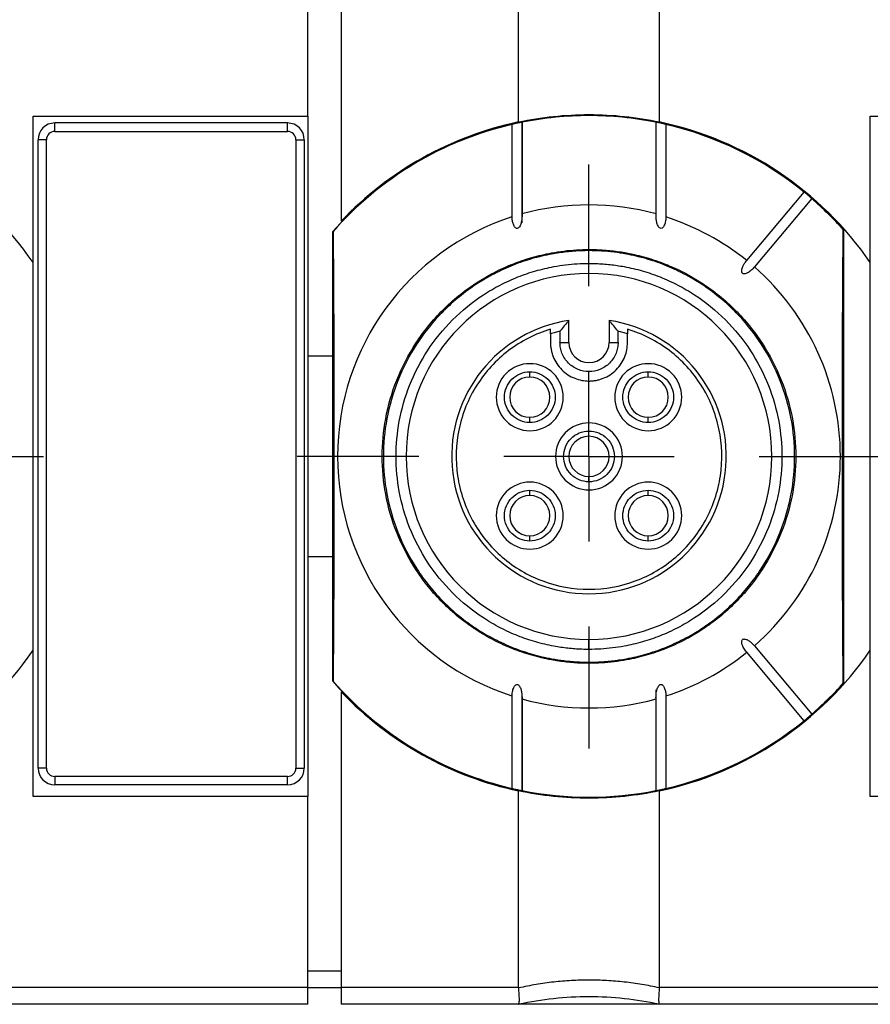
# Model space of a CAD drawing. Header units: millimetres. Extents: x 13 to 546, y 13 to 419.
# Tile 26 of 35: x 282 to 307, y 164 to 193. Entities that reach past the tile are written whole.
import ezdxf

# ---------------------------------------------------------------- set-up
doc = ezdxf.new("R2010")
doc.units = ezdxf.units.MM
doc.header["$LTSCALE"] = 2
doc.linetypes.add('SLD-Center', pattern=[19.05, 15.24, -1.27, 1.27, -1.27])
doc.layers.add('CENTER', color=40, linetype='SLD-Center')

# ---------------------------------------------------------------- blocks, each defined once
blk = doc.blocks.new('SW_CENTERMARKSYMBOL_10')
at = {"layer": 'CENTER', "color": 0}
for p, q in [((0, 5.08), (0, 8.715)), ((0, 0), (0, 2.54)), ((-5.08, 0), (-8.715, 0)), ((0, 0), (-2.54, 0)), ((0, 0), (0, -2.54)), ((0, 0), (2.54, 0)), ((5.08, 0), (8.715, 0)), ((0, -5.08), (0, -8.715))]:
    blk.add_line(p, q, dxfattribs=at)
blk = doc.blocks.new('SW_CENTERMARKSYMBOL_11')
at = {"layer": 'CENTER', "color": 0}
for p, q in [((0, 5.08), (0, 8.715)), ((0, 0), (0, 2.54)), ((-5.08, 0), (-8.715, 0)), ((0, 0), (-2.54, 0)), ((0, 0), (0, -2.54)), ((0, 0), (2.54, 0)), ((5.08, 0), (8.715, 0)), ((0, -5.08), (0, -8.715))]:
    blk.add_line(p, q, dxfattribs=at)

msp = doc.modelspace()

# ---------------------------------------------------------------- linework, layer by layer
for p, q in [((291.408, 203.268), (291.408, 187.308)), ((290.408, 190.438), (290.408, 200.138)), ((296.708, 190.27), (296.708, 200.307)), ((300.908, 200.307), (300.908, 190.27)), ((282.208, 190.438), (290.408, 190.438)), ((282.208, 186.075), (282.208, 190.438)), ((290.408, 190.438), (290.408, 183.288)), ((298.808, 190.459), (298.808, 190.463)), ((307.208, 190.438), (315.408, 190.438)), ((307.208, 186.075), (307.208, 190.438)), ((289.808, 190.238), (282.858, 190.238)), ((282.858, 189.988), (282.858, 190.238)), ((289.808, 189.988), (289.808, 190.238)), ((296.51, 187.434), (296.51, 190.196)), ((296.808, 187.428), (296.808, 190.296)), ((296.808, 190.26), (296.808, 187.523)), ((300.808, 190.287), (300.808, 187.37)), ((300.809, 187.523), (300.809, 190.26)), ((301.107, 190.196), (301.107, 187.434)), ((282.858, 189.988), (289.808, 189.988)), ((282.358, 170.988), (282.358, 189.738)), ((282.608, 189.738), (282.358, 189.738)), ((282.608, 170.988), (282.608, 189.738)), ((290.058, 189.738), (290.058, 170.988)), ((290.058, 189.738), (290.308, 189.738)), ((290.308, 189.738), (290.308, 170.988)), ((303.518, 186.134), (305.23, 188.175)), ((305.46, 187.982), (303.748, 185.941)), ((296.808, 187.259), (296.808, 187.428)), ((291.158, 186.997), (291.168, 187.001)), ((291.158, 183.288), (291.158, 186.997)), ((306.399, 187.057), (306.408, 187.054)), ((306.408, 187.054), (306.408, 173.523)), ((298.808, 186.429), (298.808, 186.463)), ((282.208, 174.502), (282.208, 186.075)), ((298.808, 185.748), (298.808, 186.048)), ((307.208, 174.502), (307.208, 186.075)), ((298.208, 183.688), (298.208, 184.344)), ((299.408, 184.344), (299.408, 183.688)), ((297.658, 183.944), (297.658, 183.688)), ((297.941, 184.021), (297.941, 183.688)), ((299.676, 183.688), (299.676, 184.021)), ((299.958, 183.688), (299.958, 183.944)), ((297.941, 183.688), (298.208, 183.688)), ((299.408, 183.688), (299.676, 183.688)), ((290.408, 183.288), (291.158, 183.288)), ((290.408, 183.288), (290.408, 177.288)), ((291.158, 177.288), (291.158, 183.288)), ((297.041, 182.656), (297.041, 182.814)), ((300.576, 182.656), (300.576, 182.814)), ((297.041, 181.299), (297.041, 181.456)), ((300.576, 181.299), (300.576, 181.456)), ((298.808, 180.888), (298.808, 181.046)), ((298.808, 179.531), (298.808, 179.688)), ((297.041, 179.121), (297.041, 179.278)), ((300.576, 179.121), (300.576, 179.278)), ((297.041, 177.763), (297.041, 177.921)), ((300.576, 177.763), (300.576, 177.921)), ((290.408, 177.288), (290.408, 170.138)), ((291.158, 177.288), (290.408, 177.288)), ((291.158, 173.58), (291.158, 177.288)), ((298.808, 174.528), (298.808, 174.828)), ((303.748, 174.636), (305.46, 172.595)), ((282.208, 170.138), (282.208, 174.502)), ((305.23, 172.402), (303.518, 174.443)), ((307.208, 170.138), (307.208, 174.502)), ((298.808, 174.113), (298.808, 174.148)), ((291.168, 173.576), (291.158, 173.58)), ((306.408, 173.523), (306.399, 173.52)), ((291.408, 173.268), (291.408, 164.438)), ((296.51, 170.381), (296.51, 173.143)), ((296.808, 170.29), (296.808, 173.207)), ((300.808, 173.318), (300.808, 173.149)), ((300.808, 173.149), (300.808, 170.281)), ((301.107, 173.143), (301.107, 170.381)), ((296.808, 173.054), (296.808, 170.317)), ((300.809, 170.317), (300.809, 173.054)), ((282.608, 170.988), (282.358, 170.988)), ((289.808, 170.738), (282.858, 170.738)), ((282.858, 170.738), (282.858, 170.488)), ((289.808, 170.488), (289.808, 170.738)), ((290.058, 170.988), (290.308, 170.988)), ((289.808, 170.488), (282.858, 170.488)), ((290.408, 170.138), (282.208, 170.138)), ((290.408, 164.438), (290.408, 170.138)), ((296.708, 164.438), (296.708, 170.307)), ((300.908, 170.307), (300.908, 164.438)), ((315.408, 170.138), (307.208, 170.138)), ((290.408, 164.938), (291.408, 164.938)), ((290.408, 164.438), (275.908, 164.438)), ((290.408, 163.938), (290.408, 164.438)), ((290.408, 164.438), (291.408, 164.438)), ((291.408, 164.438), (291.408, 163.938)), ((296.708, 164.438), (291.408, 164.438)), ((315.408, 164.438), (300.908, 164.438)), ((290.408, 163.938), (275.908, 163.938)), ((296.708, 163.938), (291.408, 163.938)), ((300.908, 163.938), (296.708, 163.938)), ((315.408, 163.938), (300.908, 163.938))]:
    msp.add_line(p, q)
at = {"flags": 128}
for points in [[(291.168, 187.001), (291.178, 185.388), (291.186, 183.719), (291.191, 182.013), (291.193, 180.288), (291.191, 178.564), (291.186, 176.857), (291.178, 175.189), (291.168, 173.576)], [(306.399, 173.52), (306.388, 175.145), (306.38, 176.827), (306.376, 178.548), (306.374, 180.288), (306.376, 182.029), (306.38, 183.749), (306.388, 185.432), (306.399, 187.057)]]:
    msp.add_lwpolyline(points, dxfattribs=at)
for centre, radius, start, end in [((298.808, 180.288), 10.175, 90, 119.8341), ((298.808, 180.288), 10.17, 90, 101.3466), ((298.808, 180.288), 10.175, 41.675, 90), ((298.808, 180.288), 10.17, 78.6534, 90), ((273.808, 180.288), 10.2, 34.5603, 78.1188), ((282.858, 189.738), 0.5, 90, 180), ((289.808, 189.738), 0.5, 0, 90), ((298.808, 180.288), 10.17, 103.0639, 138.7014), ((298.808, 180.288), 10.2, 101.8812, 136.5096), ((298.808, 180.288), 10.2, 34.5603, 78.1188), ((298.808, 180.288), 10.17, 50.8451, 76.9361), ((298.808, 180.288), 10.175, 119.8341, 124.3139), ((298.808, 180.288), 10.175, 124.3139, 138.7503), ((298.808, 180.288), 7.507, 74.5401, 105.4599), ((298.808, 180.288), 10.17, 41.7236, 49.1549), ((298.808, 180.288), 7.507, 107.8335, 252.1665), ((298.808, 180.288), 7.507, 51.145, 72.1665), ((298.808, 180.288), 5.46, 90, 270), ((298.808, 180.288), 5.46, 270, 90), ((298.808, 180.288), 7.507, 311.145, 48.855), ((298.808, 180.288), 4.1, 98.415, 270), ((298.808, 180.288), 4.1, 270, 81.585), ((298.808, 183.688), 0.6, 180, 0), ((297.041, 182.056), 0.6, 90, 270), ((297.041, 182.056), 0.6, 270, 90), ((300.576, 182.056), 0.6, 90, 270), ((300.576, 182.056), 0.6, 270, 90), ((298.808, 180.288), 0.6, 90, 270), ((298.808, 180.288), 0.6, 270, 90), ((297.041, 178.521), 0.6, 90, 270), ((297.041, 178.521), 0.6, 270, 90), ((300.576, 178.521), 0.6, 90, 270), ((300.576, 178.521), 0.6, 270, 90), ((273.808, 180.288), 10.2, 281.8812, 325.4397), ((298.808, 180.288), 10.2, 281.8812, 325.4397), ((298.808, 180.288), 7.507, 287.8335, 308.855), ((298.808, 180.288), 10.175, 221.2497, 318.325), ((298.808, 180.288), 10.17, 221.2986, 256.9361), ((298.808, 180.288), 10.17, 310.8451, 318.2764), ((298.808, 180.288), 10.2, 223.4904, 258.1188), ((298.808, 180.288), 7.507, 254.5401, 285.4599), ((298.808, 180.288), 10.17, 283.0639, 309.1549), ((282.858, 170.988), 0.5, 180, 270), ((289.808, 170.988), 0.5, 270, 0), ((298.808, 180.288), 10.17, 258.6534, 281.3466)]:
    msp.add_arc(centre, radius, start, end)
for points in [[(296.708, 190.27), (297.393, 190.414), (298.093, 190.488), (298.808, 190.488)], [(298.808, 190.488), (299.524, 190.488), (300.224, 190.414), (300.908, 190.27)], [(282.858, 189.988), (282.721, 189.988), (282.608, 189.876), (282.608, 189.738)], [(290.058, 189.738), (290.058, 189.876), (289.946, 189.988), (289.808, 189.988)], [(297.658, 183.944), (297.658, 183.991), (297.658, 184.037), (297.658, 184.084)], [(297.941, 184.021), (297.893, 184.009), (297.798, 183.986), (297.705, 183.958), (297.658, 183.944)], [(299.958, 183.944), (299.912, 183.958), (299.819, 183.986), (299.724, 184.009), (299.676, 184.021)], [(299.958, 184.084), (299.959, 184.037), (299.959, 183.991), (299.958, 183.944)], [(282.608, 170.988), (282.608, 170.85), (282.721, 170.738), (282.858, 170.738)], [(289.808, 170.738), (289.946, 170.738), (290.058, 170.85), (290.058, 170.988)], [(296.709, 164.427), (296.709, 164.431), (296.708, 164.435), (296.708, 164.438)], [(300.908, 164.438), (300.908, 164.435), (300.908, 164.431), (300.908, 164.427)], [(298.808, 164.161), (298.103, 164.161), (297.398, 164.087), (296.709, 163.939)], [(300.908, 163.939), (300.219, 164.087), (299.514, 164.161), (298.808, 164.161)], [(296.708, 163.938), (296.708, 163.938), (296.709, 163.938), (296.709, 163.939)], [(300.908, 163.939), (300.908, 163.938), (300.908, 163.938), (300.908, 163.938)]]:
    msp.add_open_spline(points, degree=3)
for points, knots in [([(296.808, 190.26), (296.808, 190.26), (296.809, 190.261), (296.799, 190.259), (296.776, 190.255), (296.732, 190.246), (296.668, 190.233), (296.606, 190.219), (296.557, 190.208), (296.521, 190.199), (296.514, 190.197), (296.51, 190.196)], [0, 0, 0, 0, 0.088383, 0.170528, 0.251307, 0.378551, 0.49786, 0.617188, 0.747596, 0.873083, 1, 1, 1, 1]), ([(301.107, 190.196), (301.105, 190.196), (301.101, 190.198), (301.084, 190.202), (301.055, 190.209), (301.011, 190.219), (300.949, 190.233), (300.885, 190.246), (300.836, 190.256), (300.808, 190.261), (300.809, 190.26), (300.809, 190.26)], [0, 0, 0, 0, 0.085324, 0.168345, 0.252496, 0.382909, 0.502349, 0.621755, 0.748974, 0.870111, 1, 1, 1, 1]), ([(305.46, 187.982), (305.46, 187.983), (305.458, 187.984), (305.448, 187.994), (305.429, 188.011), (305.396, 188.039), (305.347, 188.081), (305.297, 188.122), (305.26, 188.152), (305.235, 188.172), (305.232, 188.174), (305.23, 188.175)], [0, 0, 0, 0, 0.087345, 0.169928, 0.251658, 0.380254, 0.500104, 0.620424, 0.748577, 0.8718, 1, 1, 1, 1]), ([(296.808, 187.523), (296.808, 187.498), (296.809, 187.448), (296.804, 187.375), (296.794, 187.308), (296.78, 187.249), (296.761, 187.195), (296.737, 187.147), (296.706, 187.109), (296.67, 187.089), (296.631, 187.095), (296.599, 187.121), (296.571, 187.163), (296.543, 187.228), (296.518, 187.32), (296.513, 187.394), (296.51, 187.434)], [0, 0, 0, 0, 0.086198, 0.169289, 0.249809, 0.314714, 0.375318, 0.44434, 0.49874, 0.539826, 0.577142, 0.623188, 0.677646, 0.746561, 0.863331, 1, 1, 1, 1]), ([(301.107, 187.434), (301.106, 187.407), (301.102, 187.355), (301.089, 187.282), (301.07, 187.217), (301.046, 187.163), (301.016, 187.118), (300.969, 187.083), (300.914, 187.104), (300.881, 187.146), (300.856, 187.195), (300.837, 187.249), (300.82, 187.32), (300.808, 187.412), (300.809, 187.485), (300.809, 187.523)], [0, 0, 0, 0, 0.0929199, 0.1772877, 0.2539686, 0.3215685, 0.377527, 0.4410367, 0.5005038, 0.5536029, 0.6241483, 0.6836338, 0.7498613, 0.8709936, 1, 1, 1, 1]), ([(298.808, 174.113), (298.733, 174.114), (298.582, 174.116), (298.357, 174.129), (298.132, 174.149), (297.908, 174.178), (297.562, 174.235), (297.1, 174.344), (296.524, 174.541), (295.963, 174.796), (295.237, 175.22), (294.411, 175.891), (293.609, 176.878), (293.036, 177.985), (292.705, 179.136), (292.599, 180.288), (292.705, 181.441), (293.036, 182.592), (293.609, 183.698), (294.411, 184.686), (295.237, 185.357), (295.963, 185.781), (296.524, 186.036), (297.099, 186.232), (297.611, 186.353), (298.056, 186.421), (298.432, 186.457), (298.683, 186.461), (298.808, 186.463)], [0, 0, 0, 0, 0.011669, 0.023319, 0.034966, 0.046624, 0.058309, 0.08918, 0.120101, 0.152259, 0.184469, 0.250118, 0.315768, 0.380053, 0.441772, 0.500003, 0.558234, 0.619953, 0.684238, 0.749887, 0.815537, 0.847693, 0.879904, 0.910772, 0.941696, 0.961124, 0.980535, 1, 1, 1, 1]), ([(298.808, 186.429), (298.734, 186.428), (298.584, 186.426), (298.36, 186.413), (298.136, 186.393), (297.913, 186.364), (297.569, 186.307), (297.109, 186.199), (296.537, 186.004), (295.979, 185.75), (295.257, 185.328), (294.436, 184.661), (293.638, 183.679), (293.068, 182.579), (292.739, 181.434), (292.634, 180.288), (292.739, 179.143), (293.068, 177.998), (293.638, 176.898), (294.436, 175.916), (295.257, 175.249), (295.979, 174.827), (296.537, 174.573), (297.109, 174.378), (297.618, 174.258), (298.061, 174.19), (298.434, 174.155), (298.683, 174.151), (298.808, 174.148)], [0, 0, 0, 0, 0.011665, 0.023313, 0.034959, 0.046619, 0.058309, 0.08918, 0.120101, 0.152259, 0.184469, 0.250118, 0.315768, 0.380053, 0.441772, 0.500003, 0.558234, 0.619953, 0.684238, 0.749887, 0.815537, 0.847693, 0.879904, 0.910772, 0.941696, 0.96113, 0.980541, 1, 1, 1, 1]), ([(298.808, 186.463), (298.884, 186.463), (299.034, 186.461), (299.26, 186.448), (299.485, 186.428), (299.709, 186.399), (300.055, 186.341), (300.517, 186.232), (301.093, 186.036), (301.654, 185.781), (302.38, 185.357), (303.206, 184.686), (304.008, 183.698), (304.581, 182.592), (304.912, 181.441), (305.018, 180.288), (304.912, 179.136), (304.581, 177.985), (304.008, 176.878), (303.206, 175.891), (302.38, 175.22), (301.654, 174.796), (301.093, 174.541), (300.518, 174.345), (300.006, 174.224), (299.561, 174.156), (299.185, 174.12), (298.934, 174.116), (298.808, 174.113)], [0, 0, 0, 0, 0.0116651, 0.0233129, 0.0349591, 0.0466194, 0.0583094, 0.0891799, 0.1201015, 0.1522588, 0.184469, 0.2501183, 0.3157675, 0.3800526, 0.4417717, 0.5000028, 0.5582339, 0.619953, 0.684238, 0.7498873, 0.8155365, 0.8476927, 0.8799041, 0.9107721, 0.9416962, 0.9611302, 0.9805406, 1, 1, 1, 1]), ([(298.808, 174.148), (298.883, 174.149), (299.033, 174.151), (299.257, 174.163), (299.481, 174.184), (299.704, 174.213), (300.048, 174.27), (300.508, 174.378), (301.08, 174.573), (301.638, 174.827), (302.36, 175.249), (303.181, 175.916), (303.979, 176.898), (304.549, 177.998), (304.878, 179.143), (304.983, 180.288), (304.878, 181.434), (304.549, 182.579), (303.979, 183.679), (303.181, 184.661), (302.36, 185.328), (301.638, 185.75), (301.08, 186.004), (300.508, 186.199), (299.999, 186.319), (299.556, 186.386), (299.183, 186.422), (298.934, 186.426), (298.808, 186.429)], [0, 0, 0, 0, 0.011669, 0.023319, 0.034966, 0.046624, 0.058309, 0.08918, 0.120101, 0.152259, 0.184469, 0.250118, 0.315768, 0.380053, 0.441772, 0.500003, 0.558234, 0.619953, 0.684238, 0.749887, 0.815537, 0.847693, 0.879904, 0.910772, 0.941696, 0.961124, 0.980534, 1, 1, 1, 1]), ([(298.808, 174.528), (298.738, 174.529), (298.598, 174.531), (298.387, 174.543), (298.178, 174.562), (297.968, 174.589), (297.646, 174.642), (297.214, 174.744), (296.678, 174.927), (296.154, 175.165), (295.477, 175.561), (294.706, 176.187), (293.958, 177.108), (293.423, 178.14), (293.115, 179.213), (293.016, 180.288), (293.115, 181.363), (293.423, 182.437), (293.958, 183.469), (294.706, 184.39), (295.477, 185.016), (296.154, 185.412), (296.677, 185.65), (297.214, 185.833), (297.691, 185.945), (298.107, 186.009), (298.457, 186.042), (298.691, 186.046), (298.808, 186.048)], [0, 0, 0, 0, 0.011669, 0.023319, 0.034965, 0.046623, 0.058309, 0.089178, 0.120101, 0.152257, 0.184469, 0.250118, 0.315767, 0.380053, 0.441772, 0.500003, 0.558234, 0.619953, 0.684238, 0.749887, 0.815537, 0.847691, 0.879904, 0.91077, 0.941696, 0.961123, 0.980533, 1, 1, 1, 1]), ([(298.808, 186.048), (298.879, 186.048), (299.019, 186.046), (299.23, 186.034), (299.439, 186.015), (299.649, 185.988), (299.971, 185.935), (300.403, 185.833), (300.939, 185.65), (301.463, 185.412), (302.14, 185.016), (302.911, 184.39), (303.659, 183.469), (304.193, 182.437), (304.502, 181.363), (304.601, 180.288), (304.502, 179.213), (304.193, 178.14), (303.659, 177.108), (302.911, 176.187), (302.14, 175.561), (301.463, 175.165), (300.94, 174.927), (300.403, 174.744), (299.926, 174.632), (299.51, 174.568), (299.16, 174.535), (298.926, 174.531), (298.808, 174.528)], [0, 0, 0, 0, 0.011664, 0.023312, 0.034958, 0.046618, 0.058309, 0.089178, 0.120101, 0.152257, 0.184469, 0.250118, 0.315768, 0.380053, 0.441772, 0.500003, 0.558234, 0.619953, 0.684238, 0.749887, 0.815537, 0.847691, 0.879904, 0.91077, 0.941696, 0.961129, 0.98054, 1, 1, 1, 1]), ([(303.748, 185.941), (303.731, 185.922), (303.698, 185.885), (303.645, 185.836), (303.594, 185.797), (303.545, 185.767), (303.494, 185.745), (303.443, 185.732), (303.396, 185.745), (303.373, 185.776), (303.367, 185.812), (303.369, 185.854), (303.381, 185.903), (303.406, 185.967), (303.449, 186.048), (303.494, 186.104), (303.518, 186.134)], [0, 0, 0, 0, 0.089211, 0.173078, 0.252302, 0.31538, 0.374809, 0.444281, 0.499428, 0.532527, 0.572774, 0.625249, 0.680788, 0.747768, 0.86602, 1, 1, 1, 1]), ([(298.208, 184.344), (298.163, 184.291), (298.073, 184.186), (297.984, 184.075), (297.941, 184.021)], [0, 0, 0, 0, 0.51043, 1, 1, 1, 1]), ([(299.676, 184.021), (299.633, 184.075), (299.544, 184.186), (299.454, 184.291), (299.408, 184.344)], [0, 0, 0, 0, 0.48957, 1, 1, 1, 1]), ([(297.658, 184.084), (297.208, 183.948), (296.782, 183.73), (296.033, 183.161), (295.71, 182.809), (295.206, 182.014), (295.026, 181.571), (294.831, 180.65), (294.816, 180.173), (294.954, 179.242), (295.107, 178.789), (295.561, 177.964), (295.861, 177.593), (296.574, 176.978), (296.985, 176.735), (297.868, 176.407), (298.338, 176.322), (299.279, 176.322), (299.749, 176.407), (300.632, 176.735), (301.043, 176.978), (301.756, 177.593), (302.056, 177.964), (302.51, 178.789), (302.663, 179.242), (302.801, 180.173), (302.786, 180.65), (302.591, 181.571), (302.411, 182.014), (301.907, 182.809), (301.584, 183.161), (300.834, 183.73), (300.409, 183.948), (299.958, 184.084)], [0, 0, 0, 0, 0.0625, 0.0625, 0.125, 0.125, 0.1875, 0.1875, 0.25, 0.25, 0.3125, 0.3125, 0.375, 0.375, 0.4375, 0.4375, 0.5, 0.5, 0.5625, 0.5625, 0.625, 0.625, 0.6875, 0.6875, 0.75, 0.75, 0.8125, 0.8125, 0.875, 0.875, 0.9375, 0.9375, 1, 1, 1, 1]), ([(297.658, 183.688), (297.659, 183.652), (297.661, 183.58), (297.677, 183.473), (297.702, 183.367), (297.751, 183.225), (297.84, 183.053), (297.99, 182.87), (298.172, 182.72), (298.377, 182.615), (298.592, 182.55), (298.736, 182.542), (298.808, 182.538)], [0, 0, 0, 0, 0.0602225, 0.1199722, 0.179788, 0.2402065, 0.3698919, 0.5001294, 0.6297926, 0.7600525, 0.8797986, 1, 1, 1, 1]), ([(299.676, 183.688), (299.676, 183.661), (299.674, 183.607), (299.662, 183.526), (299.643, 183.446), (299.607, 183.339), (299.539, 183.209), (299.427, 183.071), (299.289, 182.958), (299.086, 182.853), (298.808, 182.8), (298.472, 182.864), (298.228, 183.025), (298.078, 183.208), (297.999, 183.363), (297.949, 183.525), (297.943, 183.634), (297.941, 183.688)], [0, 0, 0, 0, 0.0301524, 0.0600789, 0.0900492, 0.1203316, 0.1852534, 0.2505412, 0.3154482, 0.3807509, 0.5004093, 0.6200678, 0.7495852, 0.8144923, 0.8797949, 0.9397961, 1, 1, 1, 1]), ([(298.808, 182.538), (298.845, 182.539), (298.917, 182.541), (299.024, 182.557), (299.129, 182.582), (299.272, 182.631), (299.444, 182.72), (299.627, 182.87), (299.777, 183.052), (299.882, 183.257), (299.947, 183.472), (299.955, 183.616), (299.958, 183.688)], [0, 0, 0, 0, 0.060168, 0.119899, 0.179733, 0.240208, 0.369893, 0.50013, 0.629792, 0.760051, 0.879873, 1, 1, 1, 1]), ([(297.041, 183.056), (296.779, 183.056), (296.519, 182.948), (296.148, 182.578), (296.041, 182.318), (296.041, 181.794), (296.148, 181.534), (296.519, 181.164), (296.779, 181.056), (297.041, 181.056)], [0, 0, 0, 0, 0.25, 0.25, 0.5, 0.5, 0.75, 0.75, 1, 1, 1, 1]), ([(297.041, 181.056), (297.303, 181.056), (297.563, 181.164), (297.933, 181.534), (298.041, 181.794), (298.041, 182.318), (297.933, 182.578), (297.563, 182.948), (297.303, 183.056), (297.041, 183.056)], [0, 0, 0, 0, 0.25, 0.25, 0.5, 0.5, 0.75, 0.75, 1, 1, 1, 1]), ([(300.576, 183.056), (300.314, 183.056), (300.054, 182.948), (299.684, 182.578), (299.576, 182.318), (299.576, 181.794), (299.684, 181.534), (300.054, 181.164), (300.314, 181.056), (300.576, 181.056)], [0, 0, 0, 0, 0.25, 0.25, 0.5, 0.5, 0.75, 0.75, 1, 1, 1, 1]), ([(300.576, 181.056), (300.838, 181.056), (301.098, 181.164), (301.468, 181.534), (301.576, 181.794), (301.576, 182.318), (301.468, 182.578), (301.098, 182.948), (300.838, 183.056), (300.576, 183.056)], [0, 0, 0, 0, 0.25, 0.25, 0.5, 0.5, 0.75, 0.75, 1, 1, 1, 1]), ([(297.041, 181.299), (296.842, 181.299), (296.645, 181.38), (296.365, 181.661), (296.283, 181.858), (296.283, 182.255), (296.365, 182.452), (296.645, 182.732), (296.842, 182.814), (297.041, 182.814)], [0, 0, 0, 0, 0.25, 0.25, 0.5, 0.5, 0.75, 0.75, 1, 1, 1, 1]), ([(297.041, 182.814), (297.239, 182.814), (297.436, 182.732), (297.717, 182.452), (297.798, 182.255), (297.798, 181.858), (297.717, 181.661), (297.436, 181.38), (297.239, 181.299), (297.041, 181.299)], [0, 0, 0, 0, 0.25, 0.25, 0.5, 0.5, 0.75, 0.75, 1, 1, 1, 1]), ([(300.576, 181.299), (300.378, 181.299), (300.181, 181.38), (299.9, 181.661), (299.819, 181.858), (299.819, 182.255), (299.9, 182.452), (300.181, 182.732), (300.378, 182.814), (300.576, 182.814)], [0, 0, 0, 0, 0.25, 0.25, 0.5, 0.5, 0.75, 0.75, 1, 1, 1, 1]), ([(300.576, 182.814), (300.775, 182.814), (300.972, 182.732), (301.252, 182.452), (301.334, 182.255), (301.334, 181.858), (301.252, 181.661), (300.972, 181.38), (300.775, 181.299), (300.576, 181.299)], [0, 0, 0, 0, 0.25, 0.25, 0.5, 0.5, 0.75, 0.75, 1, 1, 1, 1]), ([(298.808, 181.288), (298.547, 181.288), (298.287, 181.181), (297.916, 180.81), (297.808, 180.55), (297.808, 180.027), (297.916, 179.766), (298.287, 179.396), (298.547, 179.288), (298.808, 179.288)], [0, 0, 0, 0, 0.25, 0.25, 0.5, 0.5, 0.75, 0.75, 1, 1, 1, 1]), ([(298.808, 179.531), (298.61, 179.531), (298.413, 179.612), (298.132, 179.893), (298.051, 180.09), (298.051, 180.487), (298.132, 180.684), (298.413, 180.964), (298.61, 181.046), (298.808, 181.046)], [0, 0, 0, 0, 0.25, 0.25, 0.5, 0.5, 0.75, 0.75, 1, 1, 1, 1]), ([(298.808, 179.288), (299.07, 179.288), (299.33, 179.396), (299.701, 179.766), (299.808, 180.027), (299.808, 180.55), (299.701, 180.81), (299.33, 181.181), (299.07, 181.288), (298.808, 181.288)], [0, 0, 0, 0, 0.25, 0.25, 0.5, 0.5, 0.75, 0.75, 1, 1, 1, 1]), ([(298.808, 181.046), (299.007, 181.046), (299.204, 180.964), (299.484, 180.684), (299.566, 180.487), (299.566, 180.09), (299.484, 179.893), (299.204, 179.612), (299.007, 179.531), (298.808, 179.531)], [0, 0, 0, 0, 0.25, 0.25, 0.5, 0.5, 0.75, 0.75, 1, 1, 1, 1]), ([(297.041, 179.521), (296.779, 179.521), (296.519, 179.413), (296.148, 179.043), (296.041, 178.782), (296.041, 178.259), (296.148, 177.999), (296.519, 177.628), (296.779, 177.521), (297.041, 177.521)], [0, 0, 0, 0, 0.25, 0.25, 0.5, 0.5, 0.75, 0.75, 1, 1, 1, 1]), ([(297.041, 177.763), (296.842, 177.763), (296.645, 177.845), (296.365, 178.125), (296.283, 178.322), (296.283, 178.719), (296.365, 178.916), (296.645, 179.197), (296.842, 179.278), (297.041, 179.278)], [0, 0, 0, 0, 0.25, 0.25, 0.5, 0.5, 0.75, 0.75, 1, 1, 1, 1]), ([(297.041, 177.521), (297.303, 177.521), (297.563, 177.628), (297.933, 177.999), (298.041, 178.259), (298.041, 178.782), (297.933, 179.043), (297.563, 179.413), (297.303, 179.521), (297.041, 179.521)], [0, 0, 0, 0, 0.25, 0.25, 0.5, 0.5, 0.75, 0.75, 1, 1, 1, 1]), ([(297.041, 179.278), (297.239, 179.278), (297.436, 179.197), (297.717, 178.916), (297.798, 178.719), (297.798, 178.322), (297.717, 178.125), (297.436, 177.845), (297.239, 177.763), (297.041, 177.763)], [0, 0, 0, 0, 0.25, 0.25, 0.5, 0.5, 0.75, 0.75, 1, 1, 1, 1]), ([(300.576, 179.521), (300.314, 179.521), (300.054, 179.413), (299.684, 179.043), (299.576, 178.782), (299.576, 178.259), (299.684, 177.999), (300.054, 177.628), (300.314, 177.521), (300.576, 177.521)], [0, 0, 0, 0, 0.25, 0.25, 0.5, 0.5, 0.75, 0.75, 1, 1, 1, 1]), ([(300.576, 177.763), (300.378, 177.763), (300.181, 177.845), (299.9, 178.125), (299.819, 178.322), (299.819, 178.719), (299.9, 178.916), (300.181, 179.197), (300.378, 179.278), (300.576, 179.278)], [0, 0, 0, 0, 0.25, 0.25, 0.5, 0.5, 0.75, 0.75, 1, 1, 1, 1]), ([(300.576, 177.521), (300.838, 177.521), (301.098, 177.628), (301.468, 177.999), (301.576, 178.259), (301.576, 178.782), (301.468, 179.043), (301.098, 179.413), (300.838, 179.521), (300.576, 179.521)], [0, 0, 0, 0, 0.25, 0.25, 0.5, 0.5, 0.75, 0.75, 1, 1, 1, 1]), ([(300.576, 179.278), (300.775, 179.278), (300.972, 179.197), (301.252, 178.916), (301.334, 178.719), (301.334, 178.322), (301.252, 178.125), (300.972, 177.845), (300.775, 177.763), (300.576, 177.763)], [0, 0, 0, 0, 0.25, 0.25, 0.5, 0.5, 0.75, 0.75, 1, 1, 1, 1]), ([(303.518, 174.443), (303.502, 174.463), (303.471, 174.501), (303.432, 174.562), (303.402, 174.619), (303.381, 174.673), (303.368, 174.726), (303.365, 174.779), (303.386, 174.823), (303.42, 174.841), (303.457, 174.841), (303.498, 174.83), (303.544, 174.81), (303.603, 174.775), (303.674, 174.718), (303.722, 174.664), (303.748, 174.636)], [0, 0, 0, 0, 0.089211, 0.173078, 0.252302, 0.31538, 0.374809, 0.444281, 0.499428, 0.532527, 0.572774, 0.625249, 0.680788, 0.747768, 0.86602, 1, 1, 1, 1]), ([(296.51, 173.143), (296.511, 173.17), (296.515, 173.222), (296.528, 173.295), (296.547, 173.36), (296.571, 173.414), (296.601, 173.459), (296.648, 173.494), (296.703, 173.473), (296.736, 173.431), (296.761, 173.382), (296.78, 173.328), (296.797, 173.257), (296.809, 173.165), (296.808, 173.091), (296.808, 173.054)], [0, 0, 0, 0, 0.09292, 0.177288, 0.253969, 0.321569, 0.377527, 0.441037, 0.500504, 0.553603, 0.624148, 0.683634, 0.749861, 0.870994, 1, 1, 1, 1]), ([(300.809, 173.054), (300.809, 173.079), (300.808, 173.129), (300.813, 173.202), (300.823, 173.268), (300.837, 173.327), (300.856, 173.381), (300.88, 173.43), (300.911, 173.468), (300.947, 173.488), (300.986, 173.482), (301.018, 173.455), (301.046, 173.414), (301.074, 173.349), (301.099, 173.257), (301.104, 173.183), (301.107, 173.143)], [0, 0, 0, 0, 0.086198, 0.169289, 0.249809, 0.314714, 0.375318, 0.44434, 0.49874, 0.539826, 0.577142, 0.623188, 0.677646, 0.746561, 0.863331, 1, 1, 1, 1]), ([(305.23, 172.402), (305.231, 172.402), (305.233, 172.403), (305.244, 172.412), (305.264, 172.428), (305.297, 172.455), (305.347, 172.496), (305.396, 172.538), (305.433, 172.57), (305.456, 172.591), (305.459, 172.593), (305.46, 172.595)], [0, 0, 0, 0, 0.0873451, 0.169928, 0.2516579, 0.3802543, 0.500104, 0.6204242, 0.7485771, 0.8718004, 1, 1, 1, 1]), ([(296.51, 170.381), (296.512, 170.381), (296.516, 170.379), (296.533, 170.375), (296.562, 170.368), (296.606, 170.358), (296.668, 170.344), (296.732, 170.331), (296.781, 170.321), (296.809, 170.316), (296.808, 170.317), (296.808, 170.317)], [0, 0, 0, 0, 0.085324, 0.168345, 0.252496, 0.382909, 0.502349, 0.621755, 0.748974, 0.870111, 1, 1, 1, 1]), ([(300.908, 170.307), (300.223, 170.163), (299.526, 170.089), (298.459, 170.088), (298.101, 170.107), (297.398, 170.18), (297.051, 170.235), (296.708, 170.307)], [0, 0, 0, 0, 0.5, 0.5, 0.75, 0.75, 1, 1, 1, 1]), ([(300.809, 170.317), (300.809, 170.317), (300.808, 170.316), (300.818, 170.318), (300.841, 170.322), (300.885, 170.331), (300.947, 170.344), (301.008, 170.357), (301.059, 170.369), (301.096, 170.378), (301.103, 170.38), (301.107, 170.381)], [0, 0, 0, 0, 0.088439, 0.17064, 0.251476, 0.378788, 0.498195, 0.604145, 0.747426, 0.872998, 1, 1, 1, 1]), ([(300.908, 164.427), (300.821, 164.446), (300.649, 164.484), (300.388, 164.531), (300.126, 164.571), (299.863, 164.604), (299.599, 164.63), (299.336, 164.648), (299.072, 164.659), (298.721, 164.664), (298.28, 164.652), (297.753, 164.607), (297.226, 164.535), (296.882, 164.464), (296.709, 164.427)], [0, 0, 0, 0, 0.063523, 0.126665, 0.189469, 0.251981, 0.314248, 0.376315, 0.438229, 0.500039, 0.623739, 0.748051, 0.87335, 1, 1, 1, 1]), ([(296.709, 163.939), (296.716, 163.94), (296.719, 163.954), (296.726, 164.004), (296.729, 164.04), (296.729, 164.13), (296.726, 164.184), (296.719, 164.3), (296.716, 164.364), (296.709, 164.427)], [0, 0, 0, 0, 0.25, 0.25, 0.5, 0.5, 0.75, 0.75, 1, 1, 1, 1]), ([(300.908, 164.427), (300.901, 164.363), (300.898, 164.301), (300.891, 164.184), (300.888, 164.13), (300.888, 164.04), (300.891, 164.004), (300.898, 163.954), (300.901, 163.94), (300.908, 163.939)], [0, 0, 0, 0, 0.25, 0.25, 0.5, 0.5, 0.75, 0.75, 1, 1, 1, 1])]:
    msp.add_open_spline(points, degree=3, knots=knots)

# ---------------------------------------------------------------- block references
at = {"layer": 'CENTER'}
for name, p in [('SW_CENTERMARKSYMBOL_11', (273.808, 180.288)), ('SW_CENTERMARKSYMBOL_10', (298.808, 180.288))]:
    msp.add_blockref(name, p, dxfattribs=at)

doc.saveas('drawing.dxf')
